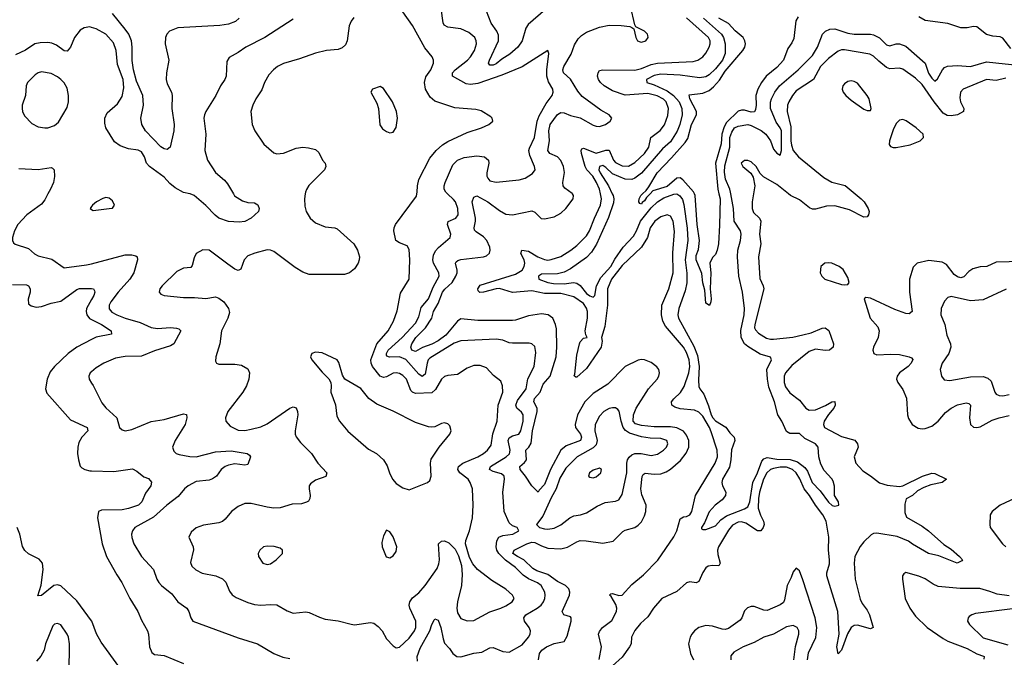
# Model space of a CAD drawing. Header units: inches. Extents: x 1694797 to 1849917, y 907313 to 1017959.
# Tile 172 of 256: x 1749555 to 1755660, y 937126 to 941080. Entities that reach past the tile are written whole.
import ezdxf

# ---------------------------------------------------------------- set-up
doc = ezdxf.new("R2010")
doc.units = ezdxf.units.IN
doc.header["$MEASUREMENT"] = 0
for name, color, linetype in [('B7943', 7, 'Continuous'), ('B7944', 7, 'Continuous'), ('B7953', 7, 'Continuous'), ('B7954', 7, 'Continuous')]:
    doc.layers.add(name, color=color, linetype=linetype)

msp = doc.modelspace()

# ---------------------------------------------------------------- linework, layer by layer
at = {"layer": 'B7943', "color": 5}
for points, elevation in [([(1749730.2, 940000), (1749710, 939963.5), (1749690, 939936.8), (1749599.6, 939870), (1749544, 939810), (1749523.1, 939770), (1749510.5, 939730), (1749510.5, 939710), (1749516.7, 939696.7), (1749527.3, 939687.3), (1749610, 939661.1), (1749647.7, 939627.7), (1749670, 939616.1), (1749754.4, 939594.4), (1749830, 939541.1), (1749970, 939559.3), (1750000, 939567.1)], 840), ([(1750000, 939921.2), (1749991.3, 939910), (1750000, 939903.5)], 860), ([(1749510, 939438.6), (1749596.4, 939436.4), (1749610.3, 939430), (1749619, 939410), (1749619.1, 939390), (1749607.7, 939347.7), (1749610, 939318.8), (1749625.4, 939305.4), (1749658, 939298), (1749690, 939302), (1749750, 939322.2), (1749810, 939334.8), (1749910, 939407.4), (1749926.6, 939413.4), (1749993.8, 939413.8), (1750000, 939412.6)], 820), ([(1750000, 939345), (1749968.9, 939290), (1749966.8, 939270), (1749971, 939250), (1749987.9, 939227.9), (1750000, 939221.7)], 820), ([(1750000, 939095.8), (1749910.2, 939050), (1749856.1, 939010), (1749770.3, 938930), (1749743.9, 938896.1), (1749724.5, 938850), (1749714.7, 938790), (1749724.2, 938764.2), (1749870, 938598), (1749972.9, 938550), (1749977.2, 938530), (1749939.7, 938490), (1749922.5, 938457.5), (1749916.2, 938430), (1749914.4, 938390), (1749919.8, 938350), (1749930, 938310.5), (1749940.6, 938300.6), (1749958, 938290), (1749990, 938282.5), (1750000, 938282.2)], 820), ([(1750000, 938895.8), (1749993, 938890), (1749983, 938870), (1749984.9, 938850), (1750000, 938826.4)], 840), ([(1750000, 937352.2), (1749910, 937474.9), (1749810, 937569.8), (1749790, 937575.6), (1749766.7, 937570), (1749690, 937508.7), (1749667.5, 937507.5), (1749687.5, 937572.5), (1749699.9, 937670), (1749696.8, 937710), (1749674.9, 937734.9), (1749610, 937768.2), (1749587.6, 937787.6), (1749573.1, 937813.1), (1749556.9, 937890), (1749539.9, 937930)], 820), ([(1749861.2, 937030), (1749863.5, 937210), (1749858, 937250), (1749849.6, 937270), (1749810, 937326.6), (1749790, 937336.2), (1749770, 937332), (1749759.9, 937320.1), (1749716, 937210), (1749706.9, 937170), (1749687, 937133), (1749659.1, 937100.9)], 840)]:
    msp.add_lwpolyline(points, dxfattribs=dict(at, elevation=elevation))
at = {"layer": 'B7944', "color": 5, "elevation": 840}
for points in [[(1750000, 941032.6), (1749990, 941035.3), (1749954.8, 941030), (1749930, 941014.7), (1749895.8, 940970), (1749870, 940909.3), (1749850, 940886), (1749830, 940887.8), (1749782.9, 940922.9), (1749753.9, 940933.9), (1749730, 940938.8), (1749682.3, 940937.7), (1749649.4, 940930.6), (1749590, 940890.7), (1749530, 940861.5)], [(1749550, 940157.6), (1749669.8, 940150.2), (1749750, 940163.1), (1749759, 940159), (1749768.7, 940148.7), (1749771.3, 940108.7), (1749764, 940070), (1749746.9, 940030), (1749730.2, 940000)]]:
    msp.add_lwpolyline(points, dxfattribs=at)
at = {"layer": 'B7944', "color": 5, "elevation": 860}
msp.add_lwpolyline([(1749690, 940756.3), (1749670, 940751.3), (1749650, 940738.7), (1749603.1, 940690), (1749595.2, 940670), (1749590.2, 940610), (1749570.2, 940550), (1749570.2, 940530), (1749572.9, 940510), (1749584.3, 940484.3), (1749630, 940436.4), (1749670, 940415.3), (1749710, 940408.7), (1749730, 940410.3), (1749770, 940423.1), (1749795.9, 940444.1), (1749850, 940536.3), (1749858.2, 940570), (1749858.4, 940610), (1749850, 940655.1), (1749830, 940688.2), (1749810, 940709.7), (1749790, 940726.9), (1749750, 940746.3)], close=True, dxfattribs=at)
at = {"layer": 'B7953', "color": 5}
for points, elevation in [([(1750000, 939903.5), (1750010, 939896), (1750110, 939908.5), (1750130, 939910.8), (1750142, 939930), (1750130, 939957), (1750110, 939974), (1750090, 939978), (1750070, 939972.3), (1750031.3, 939950), (1750006.8, 939930), (1750000, 939921.2)], 860), ([(1751324.9, 940000), (1751320.9, 939970), (1751323.4, 939923.4), (1751330.3, 939890.3), (1751356.4, 939850), (1751390, 939821.3), (1751450, 939796.5), (1751510, 939790.3), (1751523.1, 939783.1), (1751626, 939690), (1751650, 939650.8), (1751661.7, 939610), (1751660.9, 939590), (1751652.9, 939570), (1751630, 939535.1), (1751600.7, 939510), (1751570, 939499.7), (1751350, 939499.3), (1751310, 939515), (1751263.4, 939543.4), (1751130, 939643), (1751110, 939651.2), (1751090, 939653), (1751013.1, 939633.1), (1750970, 939614.8), (1750947.7, 939590), (1750926.7, 939533.3), (1750910, 939524.2), (1750890, 939532.8), (1750844.7, 939564.7), (1750730, 939651.2), (1750690, 939652.8), (1750650, 939629.3), (1750635.8, 939604.2), (1750624.5, 939555.5), (1750615.9, 939544.1), (1750570, 939538.7), (1750530, 939519.1), (1750439.3, 939430), (1750423, 939410), (1750419.1, 939390), (1750430, 939377.3), (1750450, 939370.5), (1750570, 939356.5), (1750638.2, 939358.2), (1750710, 939352), (1750770, 939361.3), (1750790, 939354), (1750821.1, 939330), (1750850.2, 939290), (1750856.7, 939263.3), (1750846, 939230), (1750806.5, 939150), (1750796.4, 939070), (1750770.5, 938990), (1750770, 938962), (1750776, 938950), (1750790, 938944.4), (1750890, 938943.6), (1750930, 938937.3), (1750970, 938915.8), (1750980.9, 938890), (1750975.2, 938850), (1750960.9, 938810), (1750937.7, 938770), (1750844.9, 938650), (1750830.6, 938610.6), (1750833.4, 938590), (1750859.9, 938559.9), (1750910, 938533.4), (1750950, 938532.6), (1750990, 938539.7), (1751050, 938556.1), (1751090, 938573.7), (1751230, 938671.8), (1751250, 938678.4), (1751270, 938673), (1751278, 938650), (1751279, 938630), (1751263.2, 938530), (1751263.6, 938510), (1751270, 938494), (1751297.1, 938457.1), (1751364.2, 938390), (1751404, 938330), (1751458.7, 938270), (1751453, 938247), (1751390, 938224.2), (1751357.6, 938202.4), (1751350.3, 938190), (1751349, 938171), (1751355.6, 938130), (1751354, 938110), (1751345.3, 938094.7), (1751333, 938087), (1751301.5, 938078.5), (1751245.1, 938074.9), (1751170, 938053.7), (1751130, 938051.1), (1751090, 938055.8), (1750990, 938078.7), (1750950, 938078.7), (1750910, 938060.5), (1750869.3, 938030.7), (1750830, 937982.9), (1750812, 937968), (1750790, 937960.4), (1750695.5, 937944.5), (1750650, 937927.8), (1750618.7, 937901.3), (1750604.4, 937870), (1750630.2, 937810.2), (1750632.9, 937792.9), (1750613.3, 937713.3), (1750621.7, 937690), (1750647.9, 937667.9), (1750686.8, 937646.8), (1750770.2, 937630.2), (1750812.6, 937612.6), (1750832.5, 937592.5), (1750856.5, 937536.5), (1750873, 937513), (1750896.4, 937496.4), (1750970, 937464.6), (1751010, 937453.1), (1751050, 937448.7), (1751110, 937453.7), (1751150, 937450.3), (1751214.1, 937414.1), (1751250, 937400.3), (1751330, 937407.2), (1751350, 937404.2), (1751413.7, 937373.7), (1751450, 937361.7), (1751530, 937352), (1751610, 937330.3), (1751630, 937327.6), (1751730, 937342.3), (1751750, 937338), (1751777.6, 937317.6), (1751803, 937290), (1751830, 937240.7), (1751870, 937197.3), (1751890, 937184), (1751910, 937188), (1751970, 937245), (1752003.7, 937290), (1752011.3, 937311.3), (1752011.8, 937350), (1751974.4, 937430), (1751970.8, 937450), (1751973.5, 937470), (1751990, 937494), (1752030, 937526.3), (1752069.8, 937570), (1752143.1, 937676.9), (1752154.1, 937705.9), (1752157.3, 937730), (1752151.3, 937828.7), (1752170, 937846.7), (1752190, 937847.2), (1752215.4, 937835.4), (1752255.4, 937795.4), (1752275.8, 937755.8), (1752294, 937694), (1752298.5, 937638.5), (1752294.9, 937570), (1752269.4, 937470.6), (1752265.4, 937430), (1752270, 937400.7), (1752290, 937366.3), (1752330, 937351.2), (1752370, 937354.3), (1752470, 937408.1), (1752538, 937430), (1752570, 937445.4), (1752609.6, 937470), (1752620.5, 937490), (1752611.2, 937510), (1752570, 937548.5), (1752482.1, 937602.1), (1752393.6, 937670), (1752364.5, 937704.5), (1752344.1, 937744.1), (1752318.9, 937830), (1752321.1, 937850), (1752343.5, 937910), (1752362, 937990), (1752367.5, 938070), (1752362.7, 938170), (1752348.7, 938210), (1752336.8, 938230), (1752284.4, 938270), (1752270.7, 938290), (1752276.2, 938310), (1752302.4, 938330), (1752395.6, 938370), (1752431.6, 938390), (1752455, 938410), (1752477.6, 938442.4), (1752489.2, 938510.8), (1752514.6, 938590), (1752522.6, 938690), (1752549.8, 938770), (1752548.6, 938810), (1752537.6, 938837.6), (1752493.7, 938873.7), (1752450, 938921.7), (1752410, 938935.3), (1752370, 938934.5), (1752330, 938918.3), (1752270, 938879.7), (1752210, 938874.2), (1752190, 938867.1), (1752170, 938851.1), (1752133.2, 938786.8), (1752110, 938765.9), (1752010, 938761.7), (1751990, 938769.3), (1751980.5, 938780.5), (1751953.3, 938850), (1751930, 938872.5), (1751910, 938885), (1751890, 938890.7), (1751870, 938888.1), (1751830, 938866.1), (1751810, 938860.2), (1751790, 938869.9), (1751742.2, 938930), (1751733.4, 938950), (1751733, 938970), (1751768.8, 939070), (1751839.8, 939150), (1751872.3, 939210), (1751895.3, 939275.3), (1751915.4, 939384.6), (1751969.8, 939470.2), (1751975, 939590), (1751970, 939655.3), (1751957.3, 939677.3), (1751910, 939695.6), (1751887.3, 939710), (1751875.6, 939770), (1751876.9, 939790), (1751884.7, 939810), (1752014.5, 939985.5), (1752018, 940000)], 860), ([(1750880.7, 940000), (1750887.9, 939987.9), (1750935.8, 939955.8), (1750970, 939946.3), (1751010, 939943.7), (1751031.1, 939931.1), (1751038.9, 939910), (1751035.3, 939890), (1750990, 939849.7), (1750950, 939829.6), (1750915.6, 939824.4), (1750850, 939829.2), (1750790, 939849.2), (1750767.1, 939867.1), (1750710, 939928.9), (1750636.8, 939990), (1750612.4, 940000)], 840), ([(1752021.5, 937101.5), (1752020.3, 937130), (1752037.2, 937182.8), (1752097.9, 937290), (1752110, 937328.7), (1752124.1, 937355.9), (1752130, 937364.2), (1752150, 937356.5), (1752167.2, 937310), (1752180.2, 937240.2), (1752190, 937213.1), (1752220.9, 937180.9), (1752240.3, 937150), (1752264.9, 937130), (1752290, 937128.2), (1752370, 937152.3), (1752421.5, 937158.5), (1752470, 937185.3), (1752490, 937187.4), (1752550, 937162), (1752590, 937156.9), (1752670, 937203.9), (1752709.9, 937250), (1752720.5, 937270), (1752721.4, 937290), (1752714.3, 937310), (1752684.6, 937350), (1752680.5, 937370), (1752693.8, 937390), (1752764.2, 937430), (1752788.9, 937450), (1752803.4, 937470), (1752811.4, 937490), (1752813, 937510), (1752810.6, 937530), (1752788, 937570), (1752766.7, 937586.7), (1752710, 937612.7), (1752675.9, 937635.9), (1752630, 937682.5), (1752567.5, 937727.5), (1752526.2, 937770), (1752514.3, 937790), (1752509.9, 937810), (1752512.6, 937847.4), (1752526.2, 937870), (1752550, 937881), (1752612.7, 937890), (1752649.3, 937910), (1752639, 937930), (1752610, 937941.1), (1752590, 937958.7), (1752559, 938030), (1752549.9, 938150), (1752561.8, 938230), (1752559.3, 938250), (1752543.4, 938263.4), (1752490, 938278.4), (1752467.7, 938290), (1752473.6, 938310), (1752571.4, 938370), (1752592.1, 938387.9), (1752596.1, 938410), (1752583.7, 938470), (1752590, 938487.7), (1752610, 938498.7), (1752649.4, 938510.6), (1752661.5, 938530), (1752676, 938590), (1752676, 938630), (1752665.5, 938645.5), (1752637.9, 938670), (1752631.5, 938690), (1752641.6, 938718.4), (1752694.5, 938790), (1752706.7, 938853.3), (1752744.4, 938930), (1752755.3, 939015.3), (1752750, 939054), (1752730, 939069.7), (1752713.1, 939073.1), (1752610, 939073.2), (1752590, 939076.5), (1752550, 939092.7), (1752510, 939099.2), (1752290, 939088.5), (1752250, 939073), (1752098.8, 938981.2), (1752088.2, 938970), (1752080.9, 938950), (1752070, 938882.6), (1752050, 938866.3), (1752030, 938880.8), (1751950, 938971.8), (1751910, 938989.9), (1751847.2, 938987.2), (1751832.4, 938992.4), (1751830, 938999.3), (1751828.5, 939010), (1751838.8, 939030), (1751926.5, 939110), (1752010, 939197.1), (1752030, 939237.7), (1752044.7, 939295.3), (1752089.9, 939350), (1752118.5, 939421.5), (1752155.4, 939490), (1752154.8, 939510), (1752119.9, 939570), (1752116.3, 939590), (1752120.9, 939619.1), (1752134.1, 939645.9), (1752152.4, 939667.6), (1752224.8, 939730), (1752228.9, 939750), (1752208.2, 939810), (1752211.8, 939828.2), (1752258.9, 939850), (1752274.1, 939870), (1752271, 939910), (1752256.3, 939950), (1752245.7, 939965.7), (1752208.2, 940000)], 840), ([(1752771.4, 937110), (1752778.5, 937150), (1752793.3, 937170), (1752822, 937190), (1752870, 937212.2), (1752930, 937223.8), (1752950, 937257.3), (1752974.3, 937350), (1752974.2, 937370), (1752970, 937376.4), (1752929.3, 937389.3), (1752918.7, 937410), (1752963.4, 937510), (1752965.9, 937530), (1752959, 937550), (1752939.1, 937570), (1752890, 937595.4), (1752830, 937640.1), (1752762.4, 937662.4), (1752735.9, 937675.9), (1752681.8, 937730), (1752640.7, 937750), (1752612.7, 937770), (1752620.7, 937790), (1752699, 937830), (1752730, 937840.1), (1752750, 937837.9), (1752790, 937816.3), (1752830, 937802.9), (1752910, 937799.4), (1752952.3, 937807.7), (1753010, 937842.7), (1753030, 937849.4), (1753068.1, 937848.1), (1753170, 937832.6), (1753234, 937846), (1753294.8, 937905.2), (1753310, 937914), (1753370, 937931.4), (1753390, 937944.9), (1753410, 937966), (1753430, 938002.4), (1753437, 938030), (1753438.6, 938070), (1753413.6, 938133.6), (1753407.2, 938170), (1753413.7, 938246.3), (1753420.7, 938259.3), (1753432.6, 938267.4), (1753490, 938262.1), (1753530, 938264.3), (1753563.7, 938276.3), (1753590, 938292.4), (1753652.7, 938347.3), (1753688, 938392), (1753703.6, 938430), (1753703.8, 938470), (1753690, 938502.9), (1753670, 938527.7), (1753630, 938548.1), (1753590, 938554.1), (1753490, 938554.3), (1753410, 938562.5), (1753373.4, 938573.4), (1753359.2, 938590), (1753361.5, 938630), (1753378.3, 938670), (1753453.8, 938790), (1753507.4, 938850), (1753519, 938870), (1753522.8, 938890), (1753518.1, 938910), (1753506.3, 938926.3), (1753470, 938953.1), (1753430, 938969.9), (1753410, 938972.8), (1753390, 938969.2), (1753309.7, 938930.3), (1753200.9, 938819.1), (1753110, 938761.9), (1753058.3, 938710), (1753014.5, 938630), (1752999, 938570), (1753001.3, 938550), (1753031.7, 938510), (1753039, 938490), (1753031.9, 938470), (1752943.4, 938436.6), (1752910, 938410.6), (1752846.6, 938290), (1752810, 938196.8), (1752776.7, 938163.3), (1752769.4, 938149.4), (1752730, 938189.6), (1752692.1, 938250), (1752657.2, 938290), (1752657, 938310), (1752685.7, 938334.3), (1752696.9, 938350), (1752692.6, 938410), (1752711.6, 938430), (1752725.9, 938454.1), (1752734.9, 938530), (1752764.6, 938650), (1752764, 938670), (1752743.8, 938710), (1752746.5, 938730), (1752781.8, 938770), (1752800.7, 938819.3), (1752843.6, 938870), (1752880.4, 938990), (1752885.7, 939050), (1752882.6, 939162.6), (1752878, 939190), (1752860.8, 939230), (1752832.8, 939250), (1752790, 939255.4), (1752710, 939244), (1752630, 939216.7), (1752610, 939213.8), (1752395.6, 939215.6), (1752290, 939225.4), (1752270, 939209.9), (1752196.4, 939123.6), (1752150, 939089.1), (1752110, 939067.2), (1752052.4, 939047.6), (1752010, 939021.4), (1751985.5, 939030), (1751979.5, 939050), (1751986, 939070), (1752011.2, 939110), (1752071.3, 939168.7), (1752111.5, 939228.5), (1752120.3, 939270), (1752150, 939320.1), (1752176.5, 939390), (1752191, 939409), (1752235.6, 939450), (1752259.3, 939490), (1752266.7, 939510), (1752267.4, 939527.4), (1752258.2, 939570), (1752262.4, 939577.6), (1752272.5, 939587.5), (1752290, 939593), (1752430, 939608.8), (1752450, 939615.6), (1752468.4, 939631.6), (1752473, 939650), (1752469.2, 939670), (1752451.2, 939710), (1752430, 939733.8), (1752384.4, 939764.4), (1752375.6, 939775.6), (1752372.3, 939790), (1752381.9, 939830), (1752381, 939850), (1752361.1, 939950), (1752370, 939980.3), (1752390, 939987.2), (1752457.2, 939950), (1752530, 939896.6), (1752570, 939875), (1752610, 939870.8), (1752730, 939894.5), (1752750, 939886.7), (1752788.2, 939848.2), (1752810, 939844.7), (1752870, 939857.6), (1752910, 939879.3), (1752942.3, 939910), (1752986.8, 939970), (1752989.8, 939990), (1752982.7, 940000)], 820), ([(1753148.7, 937111.3), (1753162.5, 937190), (1753144.5, 937270), (1753150, 937286.4), (1753168.5, 937310), (1753226.2, 937353.8), (1753256.2, 937410), (1753258.5, 937430), (1753252.4, 937452.4), (1753222, 937502), (1753212.6, 937510), (1753220.4, 937519.6), (1753230, 937521.6), (1753269, 937509), (1753290, 937510.6), (1753350, 937577.9), (1753422.5, 937637.5), (1753511.8, 937728.2), (1753610, 937872.1), (1753629.6, 937910.4), (1753650, 937984.6), (1753670, 937996.2), (1753690, 937998.6), (1753710, 938009.1), (1753722.8, 938030), (1753744.8, 938130), (1753868.2, 938330), (1753881.7, 938370), (1753880.6, 938410), (1753843.4, 938523.4), (1753832.4, 938550), (1753790, 938620.9), (1753765.6, 938645.6), (1753739.4, 938659.4), (1753650, 938666.5), (1753617.7, 938677.7), (1753598, 938690), (1753597.4, 938710), (1753610, 938729.2), (1753652.9, 938767.1), (1753675.6, 938804.4), (1753704, 938890), (1753709.6, 938930), (1753705.6, 938970), (1753690, 939015.3), (1753670, 939048.2), (1753559, 939179), (1753543.7, 939210), (1753534.7, 939250), (1753537.6, 939310), (1753580.6, 939410), (1753606.7, 939510), (1753605.6, 939634.4), (1753614.3, 939765.7), (1753607.5, 939830), (1753590, 939862.5), (1753570, 939870.5), (1753530, 939858.5), (1753492.4, 939830), (1753465.1, 939790), (1753446.8, 939730), (1753410.1, 939670), (1753290, 939556), (1753224.8, 939470), (1753200.7, 939410), (1753199.7, 939310), (1753182.4, 939177.6), (1753162.9, 939110), (1753166.7, 939086.7), (1753161.3, 939050), (1753070, 938916.3), (1753010, 938863.5), (1753002.5, 938862.5), (1752992.3, 938872.3), (1752998, 938882), (1753010, 938999.3), (1753025.3, 939070), (1753030, 939082.4), (1753050, 939104.6), (1753074.5, 939110), (1753065.4, 939125.4), (1753061.5, 939150), (1753074.9, 939230), (1753074.9, 939270), (1753070, 939291.8), (1753050, 939320.8), (1752990, 939362.3), (1752910, 939381.9), (1752810, 939382.6), (1752730, 939397.6), (1752610, 939389.3), (1752530, 939412.8), (1752510, 939411.9), (1752430.5, 939390.5), (1752409.1, 939389.1), (1752397.6, 939397.6), (1752395, 939410), (1752410, 939432.8), (1752630, 939502.4), (1752670, 939527.8), (1752683.1, 939550), (1752687.5, 939570), (1752682.7, 939590), (1752663.2, 939630), (1752668.7, 939651.3), (1752710, 939644.6), (1752768.7, 939608.7), (1752810, 939593.1), (1752830, 939589.1), (1752850, 939592.3), (1752910, 939611.9), (1752972.4, 939650), (1753010, 939679.5), (1753070, 939740.5), (1753088.9, 939771.1), (1753118.9, 939850), (1753156.8, 939930), (1753163.5, 939970), (1753156.6, 940000)], 780), ([(1753229.6, 940000), (1753234.5, 939990), (1753239.4, 939970), (1753236.3, 939943.7), (1753206.4, 939853.6), (1753132.1, 939687.9), (1753100.9, 939639.1), (1753070, 939605.2), (1752970, 939534.4), (1752930, 939514.6), (1752890, 939503.3), (1752790, 939502), (1752772, 939490), (1752774.5, 939470), (1752829.5, 939450), (1752864.8, 939444.8), (1752930, 939442.6), (1752989.9, 939449.9), (1753010, 939446.2), (1753030, 939432.2), (1753070, 939383), (1753090, 939367.4), (1753110, 939358.9), (1753120.2, 939370), (1753130.9, 939430), (1753158.2, 939481.8), (1753220.7, 939550), (1753244.4, 939595.6), (1753296.4, 939670), (1753361.3, 939738.7), (1753379.9, 939770), (1753403.7, 939830), (1753470, 939914), (1753510, 939950.4), (1753550, 939975), (1753610, 939997.3), (1753630, 939999.5), (1753648.5, 939988.5), (1753664.2, 939964.2), (1753673.2, 939933.2), (1753693.7, 939786.3), (1753698.5, 939710), (1753680.4, 939590), (1753692.6, 939507.4), (1753692.1, 939447.9), (1753681.8, 939398.2), (1753641.1, 939290), (1753636.5, 939250), (1753639.5, 939230), (1753734.4, 939054.4), (1753757.4, 938997.4), (1753769.1, 938930), (1753763.5, 938843.5), (1753766.2, 938806.2), (1753771.2, 938791.2), (1753796.7, 938756.7), (1753825.7, 938685.7), (1753842.7, 938630), (1753853, 938610), (1753870, 938591.3), (1753933.8, 938553.8), (1753958, 938518), (1753985.8, 938490), (1753989.9, 938470), (1753968.5, 938411.5), (1753964.1, 938350), (1753955.4, 938304.6), (1753912.8, 938230), (1753908, 938210), (1753912.3, 938190), (1753932.9, 938150), (1753931.9, 938130), (1753910, 938101.6), (1753867.4, 938070), (1753830, 938027.2), (1753800.7, 937959.3), (1753782.4, 937930), (1753783.3, 937923.3), (1753790, 937918), (1753810, 937917.6), (1753870, 937941.6), (1753902.5, 937977.5), (1753937.7, 938002.3), (1754050, 938046), (1754070, 938059.8), (1754082.5, 938090), (1754100.3, 938210), (1754130.6, 938270), (1754157.6, 938342.4), (1754170, 938357), (1754190, 938364.3), (1754250, 938354.9), (1754332.4, 938352.4), (1754378.4, 938338.4), (1754422.6, 938302.6), (1754439.2, 938279.2), (1754469, 938210), (1754518.4, 938158.4), (1754570, 938086.9), (1754591.9, 938068.1), (1754610, 938064), (1754634, 938070), (1754632.2, 938090), (1754607.4, 938130), (1754606.9, 938186.9), (1754598.5, 938218.5), (1754590, 938233.4), (1754543.4, 938283.4), (1754523.2, 938323.2), (1754510.1, 938370), (1754505.5, 938430), (1754490.2, 938450), (1754422.6, 938482.6), (1754390, 938512.8), (1754330, 938513.6), (1754310, 938527), (1754281.5, 938590), (1754255.3, 938630), (1754235.3, 938710), (1754200.9, 938800.9), (1754191.5, 938850), (1754188.7, 938910), (1754216.1, 938970), (1754210, 938986.7), (1754146, 939006), (1754070, 939052.6), (1754048.8, 939070), (1754029, 939109), (1754027.4, 939152.6), (1754048, 939250), (1754049.3, 939290), (1754036.2, 939390), (1754014.7, 939490), (1754004.8, 939610), (1754007.5, 939650), (1754024, 939710), (1754028.6, 939750), (1754024.2, 939770), (1753986.1, 939830), (1753981.6, 939910), (1753965.1, 940000)], 760), ([(1754105, 940000), (1754096.8, 939950), (1754096.5, 939910), (1754105.3, 939885.3), (1754142, 939850), (1754150.2, 939830), (1754141.6, 939750), (1754150.2, 939690), (1754135.5, 939610), (1754144.8, 939475.2), (1754165, 939430), (1754168.7, 939410), (1754112.4, 939190), (1754111.8, 939170), (1754116.7, 939156.7), (1754135.9, 939135.9), (1754185.8, 939105.8), (1754210, 939098.4), (1754230, 939098.4), (1754348.1, 939111.9), (1754410, 939125.6), (1754461.9, 939138.1), (1754530, 939167.3), (1754550, 939170.1), (1754572.6, 939152.6), (1754601.4, 939070), (1754598.6, 939050), (1754575.3, 939030), (1754550, 939029), (1754490, 939036.7), (1754450, 939022.5), (1754343.5, 938936.5), (1754303.5, 938890), (1754295.7, 938870), (1754294.4, 938830), (1754303.4, 938803.4), (1754330, 938766.9), (1754390, 938721.5), (1754430, 938670.3), (1754450, 938658.9), (1754490, 938661.4), (1754551.8, 938688.2), (1754590, 938710.7), (1754610, 938712.7), (1754612, 938690), (1754603.3, 938670), (1754569.4, 938630.6), (1754543.7, 938590), (1754538.2, 938570), (1754544.2, 938550), (1754650, 938494.3), (1754732.3, 938472.3), (1754750.1, 938450.1), (1754754, 938430), (1754728.4, 938370), (1754739.7, 938330), (1754782.5, 938282.5), (1754830, 938252.2), (1754886.8, 938206.8), (1754932.8, 938192.8), (1755010, 938185.8), (1755030, 938188.9), (1755152, 938250), (1755210, 938268.5), (1755230, 938266.4), (1755301, 938230), (1755274.8, 938210), (1755204, 938196), (1755160.4, 938179.6), (1755121.8, 938158.2), (1755090, 938129.5), (1755052.4, 938107.6), (1755044.2, 938075.8), (1755043.9, 938023.9), (1755054, 937994), (1755150, 937939.7), (1755190.7, 937910.7), (1755284.4, 937824.4), (1755330, 937797.3), (1755383, 937750), (1755400.7, 937730), (1755395.8, 937724.2), (1755368.7, 937710), (1755254.2, 937754.2), (1755190, 937769.9), (1755090, 937826.7), (1755065.4, 937845.4), (1754995, 937875), (1754870, 937894.6), (1754850, 937893.5), (1754835.4, 937884.6), (1754790, 937842.5), (1754766.2, 937813.8), (1754733.8, 937750), (1754728.7, 937708.7), (1754736.1, 937610), (1754765.6, 937485.6), (1754778.3, 937458.3), (1754810, 937418), (1754824.6, 937390), (1754846.8, 937310), (1754830, 937302.4), (1754750, 937324.2), (1754730, 937322.3), (1754710.2, 937309.8), (1754687.9, 937272.1), (1754650, 937169.6), (1754630, 937147), (1754622.2, 937190), (1754636.3, 937270), (1754628.9, 937410), (1754559.1, 937630), (1754560.4, 937650), (1754575.4, 937704.6), (1754576.8, 937730), (1754570.9, 937790), (1754572.5, 937870), (1754555, 937970), (1754534.3, 938010), (1754488.4, 938068.4), (1754452.8, 938130), (1754419.4, 938170), (1754393, 938233), (1754369.1, 938270), (1754346.9, 938290), (1754310, 938304.3), (1754270, 938304), (1754230, 938297.2), (1754210, 938289.5), (1754188.3, 938270), (1754167.3, 938230), (1754142.1, 938150), (1754135.9, 938110), (1754134.6, 938050), (1754147.4, 938007.4), (1754167.1, 937970), (1754170.7, 937950), (1754165, 937930), (1754150.2, 937910), (1754130, 937909.9), (1754057.8, 937957.8), (1754030, 937966.7), (1754010, 937964.3), (1753974.3, 937945.7), (1753950, 937914.3), (1753888.9, 937810), (1753881.8, 937790), (1753883.2, 937763.2), (1753897.6, 937710), (1753890, 937693.2), (1753850, 937695.3), (1753823.8, 937690), (1753810, 937680.5), (1753790, 937651.3), (1753765, 937595), (1753750, 937588), (1753710, 937594.7), (1753690, 937587.7), (1753630, 937533.6), (1753537.1, 937490), (1753484.6, 937430), (1753450, 937377.4), (1753405.2, 937334.8), (1753368.8, 937291.2), (1753349.4, 937250), (1753346.5, 937210), (1753336.8, 937190), (1753290, 937126), (1753230, 937073.3)], 780), ([(1753463.5, 940000), (1753442.1, 939977.9), (1753430, 939957.7), (1753413.9, 939946.1), (1753410, 939936.2), (1753400.5, 939940.5), (1753394.5, 939950), (1753396.9, 939970), (1753405.6, 939990), (1753416.4, 940000)], 740), ([(1753890.7, 940000), (1753898.2, 939970), (1753894.6, 939805.4), (1753888, 939690), (1753879.3, 939650), (1753870, 939624), (1753850, 939605.2), (1753834.4, 939570), (1753840.3, 939510), (1753836.5, 939410), (1753843.1, 939350), (1753841.1, 939330), (1753831.4, 939308.6), (1753810, 939321.2), (1753803.3, 939403.3), (1753790, 939448.7), (1753785.2, 939505.2), (1753749.8, 939590), (1753750, 939618), (1753764.5, 939655.5), (1753769.2, 939710), (1753754.7, 939810), (1753743.4, 939990), (1753738.7, 940000)], 740), ([(1754736, 940000), (1754772, 939970), (1754790.4, 939950), (1754815.3, 939910), (1754822, 939890), (1754818.7, 939870), (1754810, 939857), (1754790, 939855.6), (1754701, 939901), (1754610, 939924.9), (1754557, 939923), (1754490, 939906), (1754470, 939905.9), (1754452.8, 939912.8), (1754390, 939963.7), (1754334, 939990), (1754321.5, 940000)], 780), ([(1750000, 939567.1), (1750210, 939621.8), (1750250, 939621.3), (1750275.6, 939615.6), (1750283, 939610), (1750286, 939590), (1750262.2, 939510), (1750238, 939470), (1750164.6, 939390), (1750119.4, 939330), (1750109.4, 939310), (1750110, 939287.4), (1750126.8, 939266.8), (1750157.6, 939250), (1750208.4, 939230), (1750302.7, 939202.7), (1750370, 939170.9), (1750410, 939164.1), (1750490, 939170.2), (1750527.5, 939167.5), (1750542, 939162), (1750554.4, 939150), (1750510.3, 939070), (1750490, 939058.3), (1750390, 939026.3), (1750310, 938992.4), (1750210, 938990.7), (1750150, 938981), (1750077.3, 938950), (1750030, 938920.5), (1750000, 938895.8)], 840), ([(1755850, 939583.2), (1755610, 939577.2), (1755551.4, 939548.6), (1755510, 939548), (1755465.1, 939534.9), (1755441, 939519), (1755410, 939485), (1755390, 939479), (1755370, 939485.8), (1755350, 939499.9), (1755301.2, 939561.2), (1755275.8, 939575.8), (1755192.4, 939587.6), (1755119.1, 939570), (1755094.1, 939545.9), (1755072.6, 939470), (1755071.4, 939390), (1755088.8, 939271.2), (1755070, 939256.9), (1755050, 939258.2), (1754981.9, 939281.9), (1754830, 939353), (1754802, 939358), (1754791, 939350), (1754827.6, 939230), (1754876.2, 939176.2), (1754885, 939150), (1754878.7, 939110), (1754848.9, 939048.9), (1754844.9, 939030), (1754850.3, 939010.3), (1754870, 939002.4), (1754953.8, 939006.2), (1755010, 939002.8), (1755070.6, 938990), (1755084, 938984), (1755093.3, 938973.3), (1755083.2, 938950), (1755063.5, 938930), (1755010.2, 938890), (1754995.6, 938870), (1754991.3, 938850), (1754999.6, 938830), (1755030, 938787), (1755053.8, 938733.8), (1755060.7, 938630), (1755066.5, 938606.5), (1755089.2, 938569.2), (1755126.9, 938546.9), (1755150, 938542.7), (1755170, 938544.9), (1755210, 938558.8), (1755249.8, 938590), (1755296, 938644), (1755330, 938670.8), (1755370, 938691.6), (1755423.9, 938703.9), (1755439.6, 938699.6), (1755450.2, 938690), (1755444.3, 938610), (1755450.2, 938570.2), (1755470, 938552.3), (1755490, 938550.2), (1755510, 938554.4), (1755583.9, 938596.1), (1755629.2, 938610.8), (1755690, 938626.3)], 820), ([(1750000, 939412.6), (1750013, 939410), (1750019.2, 939399.2), (1750021.5, 939390), (1750014.2, 939370), (1750000, 939345)], 820), ([(1755671.6, 939408.4), (1755530, 939342.3), (1755450, 939337.6), (1755330, 939362.7), (1755310, 939357.4), (1755290, 939333.6), (1755268.6, 939290), (1755266.7, 939250), (1755292.3, 939190), (1755304.5, 939124.5), (1755327.2, 939070), (1755328.9, 939050), (1755316, 939010), (1755274.4, 938950), (1755261.6, 938910), (1755270.4, 938870), (1755286.3, 938846.3), (1755322, 938842), (1755450, 938866), (1755530, 938867.8), (1755557.6, 938857.6), (1755578.8, 938838.8), (1755601.5, 938770), (1755610, 938757.6), (1755628.5, 938748.5), (1755650, 938747.5), (1755690, 938755.8)], 840), ([(1750000, 939221.7), (1750061.5, 939190), (1750121.7, 939150), (1750124.9, 939130), (1750030, 939111.1), (1750000, 939095.8)], 820), ([(1750000, 938826.4), (1750010, 938810.8), (1750064.4, 938704.4), (1750090, 938672), (1750158, 938610), (1750173.4, 938550), (1750190, 938535.5), (1750210, 938530.4), (1750250, 938539), (1750370, 938588), (1750450, 938599.7), (1750570, 938635.8), (1750590, 938630.7), (1750591.6, 938610), (1750581.3, 938570), (1750519, 938470), (1750503.1, 938430), (1750510, 938404.4), (1750526, 938390), (1750543.2, 938383.2), (1750610, 938370.1), (1750650, 938369.1), (1750770, 938399.6), (1750866.6, 938406.6), (1750964.7, 938390), (1750979.9, 938379.9), (1750985.5, 938370), (1750970, 938321.2), (1750950, 938316.9), (1750890, 938326), (1750850, 938317.3), (1750830, 938308.8), (1750805.2, 938290), (1750776, 938250), (1750750, 938231.8), (1750730, 938225), (1750650, 938215.4), (1750599.5, 938190), (1750576, 938170), (1750537.5, 938122.5), (1750467.4, 938070), (1750384.4, 937995.6), (1750268.7, 937930), (1750254.9, 937910), (1750249, 937890), (1750250.4, 937869.6), (1750263.6, 937830), (1750310.3, 937750), (1750384.4, 937670), (1750405.2, 937610), (1750417.4, 937590), (1750434.9, 937570), (1750498.8, 937518.8), (1750534.9, 937470), (1750590.4, 937430), (1750603.7, 937410), (1750616.4, 937370), (1750629, 937349), (1750910, 937246.2), (1751030.2, 937210.2), (1751130, 937150.2), (1751187.1, 937127.1), (1751230, 937118)], 840), ([(1750000, 938282.2), (1750138.2, 938278.2), (1750253.7, 938293.7), (1750280.4, 938280.4), (1750325.2, 938245.2), (1750353.7, 938233.7), (1750372.3, 938212.3), (1750368.5, 938190), (1750335.7, 938144.3), (1750311.6, 938090), (1750291.3, 938070), (1750230, 938049.1), (1750190, 938040.8), (1750061.7, 938038.3), (1750043.7, 938030), (1750038.4, 937990), (1750065.6, 937830), (1750092.5, 937750), (1750156.8, 937636.8), (1750189, 937590), (1750237.2, 937490), (1750286.9, 937410), (1750310, 937356.3), (1750346.7, 937290), (1750354, 937270), (1750360.5, 937190), (1750374.4, 937154.4), (1750390, 937142.8), (1750450, 937137.1), (1750570, 937087.7)], 820), ([(1755726.9, 938113.1), (1755634.9, 938070), (1755584.4, 938030), (1755572.7, 938010), (1755570.2, 937950), (1755573.4, 937930), (1755649.4, 937830), (1755670.2, 937810)], 820), ([(1754440.6, 937110), (1754446.9, 937153.1), (1754491.9, 937248.1), (1754496.7, 937310), (1754486.5, 937370), (1754410, 937606), (1754390, 937661.2), (1754370, 937678), (1754350, 937656), (1754338.7, 937621.3), (1754312.9, 937570), (1754298.2, 937481.8), (1754290, 937466.5), (1754270, 937450.6), (1754190, 937415.4), (1754170, 937417.4), (1754110, 937441.6), (1754090, 937441.2), (1754067.8, 937432.2), (1754050, 937414.3), (1754033, 937370), (1754023.1, 937356.9), (1753950, 937304.1), (1753930, 937298.3), (1753910, 937299.4), (1753850, 937319.3), (1753810, 937323.2), (1753765.3, 937310), (1753738.9, 937290), (1753722.3, 937270), (1753711.6, 937250), (1753702.3, 937210), (1753713.8, 937150), (1753733.2, 937110)], 820), ([(1755690, 937507.6), (1755616.2, 937516.2), (1755570, 937534.6), (1755508.4, 937551.6), (1755387.1, 937552.9), (1755250, 937565.8), (1755218.9, 937578.9), (1755170, 937611.7), (1755130, 937629.3), (1755050, 937650.8), (1755036.9, 937643.1), (1755029.2, 937630.8), (1755028.2, 937610), (1755046.4, 937490), (1755073.6, 937430), (1755110, 937380.2), (1755182, 937310), (1755281.4, 937241.4), (1755310, 937225.9), (1755430, 937181.1), (1755490, 937147.3), (1755531.8, 937131.8), (1755534.6, 937130), (1755533.1, 937113.1)], 820), ([(1755710, 937427.2), (1755482.2, 937397.8), (1755458.8, 937390), (1755442.3, 937377.7), (1755435.5, 937370), (1755432.7, 937350), (1755444.9, 937330), (1755530, 937245.7), (1755682, 937202)], 840), ([(1750170, 937069.4), (1750060, 937220), (1750031.9, 937271.9), (1750001.6, 937350), (1750000, 937352.2)], 820), ([(1754355.9, 937110), (1754366.4, 937193.6), (1754387.1, 937270), (1754385.3, 937290), (1754375.1, 937310), (1754350, 937323.5), (1754310, 937314), (1754230, 937269.8), (1754170, 937250.8), (1754110, 937217.7), (1754041.6, 937190), (1753982.9, 937157.1), (1753965.2, 937134.8), (1753964.2, 937110)], 840)]:
    msp.add_lwpolyline(points, dxfattribs=dict(at, elevation=elevation))
for points, elevation in [([(1754570, 939572.6), (1754546.8, 939570), (1754523, 939550), (1754519.3, 939510), (1754527.7, 939490), (1754547.3, 939470), (1754650, 939437.6), (1754670, 939434.9), (1754690, 939438.8), (1754698, 939450), (1754690, 939481.2), (1754660.5, 939530), (1754637, 939550), (1754590, 939569.7)], 820), ([(1751390, 939018), (1751366, 939010), (1751359.1, 938990), (1751366.4, 938970), (1751430, 938893.4), (1751472.7, 938852.7), (1751484, 938830), (1751487.3, 938810), (1751483.8, 938770), (1751512.4, 938692.4), (1751521.4, 938621.4), (1751538.8, 938590), (1751590, 938527.7), (1751717.5, 938417.5), (1751766.8, 938390), (1751810.4, 938350.4), (1751832.8, 938312.8), (1751847.3, 938270), (1751867.3, 938230), (1751890, 938202.8), (1751930, 938177.3), (1751970, 938164), (1752084, 938210), (1752097.4, 938222.6), (1752106, 938250), (1752102.6, 938330), (1752105.9, 938354.1), (1752156.2, 938430), (1752222.9, 938510), (1752229.6, 938530), (1752221.3, 938561.3), (1752210, 938574.5), (1752190, 938579.7), (1752170, 938575.8), (1752130, 938555.8), (1752110, 938552.8), (1752090, 938555.8), (1752010, 938582.6), (1751870, 938653), (1751770, 938695.8), (1751720.5, 938730), (1751670, 938793.3), (1751571.3, 938851.3), (1751555.6, 938875.6), (1751533.6, 938953.6), (1751524, 938970), (1751430, 939014.5)], 880), ([(1753230, 938672.9), (1753210, 938668.6), (1753178, 938650), (1753150, 938621.3), (1753122.3, 938570), (1753121.5, 938530), (1753135.8, 938470), (1753130, 938444), (1753110, 938424.1), (1753010.8, 938369.2), (1752942.3, 938297.7), (1752904.3, 938235.7), (1752881.1, 938170), (1752850, 938114.4), (1752799.3, 938000.7), (1752760.5, 937950), (1752778.8, 937930), (1752810, 937922), (1752830, 937919.6), (1752870, 937927.1), (1752910, 937947.1), (1752965.4, 937990), (1752990, 938002.9), (1753033.2, 938010), (1753070, 938022.2), (1753136.3, 938063.7), (1753185.9, 938085.9), (1753250, 938094.7), (1753270, 938103.1), (1753290, 938134.8), (1753319.3, 938270), (1753319.3, 938330), (1753323.4, 938350), (1753333.1, 938366.9), (1753350, 938380.8), (1753370, 938388.9), (1753409, 938389), (1753470, 938376.3), (1753510, 938386.4), (1753547.4, 938410), (1753565.6, 938430), (1753573.8, 938450), (1753566.9, 938470), (1753530, 938483.4), (1753464.8, 938484.8), (1753410, 938492.5), (1753336.3, 938516.3), (1753312, 938532), (1753297.3, 938550), (1753283.9, 938590), (1753272.4, 938652.4), (1753263.3, 938663.3), (1753250, 938672.1)], 840), ([(1753150, 938299.5), (1753110, 938287), (1753088.7, 938270), (1753082, 938250), (1753090, 938242), (1753110, 938238.4), (1753130, 938244.2), (1753158.4, 938270), (1753162.7, 938290)], 860), ([(1751830, 937913.2), (1751810, 937878), (1751801.3, 937838.7), (1751801.6, 937810), (1751828.2, 937748.2), (1751850, 937742), (1751870, 937754.8), (1751890, 937781), (1751892.6, 937810), (1751870, 937873.2), (1751850, 937904)], 880), ([(1751090, 937814.3), (1751066.8, 937810), (1751044, 937790), (1751034, 937770), (1751036.3, 937750), (1751063, 937710), (1751090, 937701.1), (1751110, 937704.9), (1751144.5, 937730), (1751185.2, 937770), (1751185.2, 937790), (1751170, 937802.7), (1751132.7, 937812.7)], 880)]:
    msp.add_lwpolyline(points, close=True, dxfattribs=dict(at, elevation=elevation))
at = {"layer": 'B7954', "color": 5}
for points, elevation in [([(1750914.9, 941090), (1750892.4, 941070), (1750850, 941053.5), (1750796.5, 941043.5), (1750536.3, 941030), (1750484.9, 941010), (1750466.5, 940990), (1750459.3, 940970), (1750457.7, 940930), (1750480.2, 940830), (1750465, 940750), (1750462.7, 940710), (1750470, 940681.6), (1750496.9, 940630), (1750500.2, 940610), (1750498, 940530), (1750512.2, 940430), (1750510.4, 940390), (1750488, 940290), (1750470, 940275.6), (1750450, 940279.1), (1750430, 940290.8), (1750335.3, 940390), (1750312, 940430), (1750305.6, 940470), (1750322.9, 940550), (1750318.2, 940610), (1750279.8, 940699.8), (1750260.8, 940770), (1750252.6, 940827.4), (1750252.6, 940910), (1750247.6, 940950), (1750231.7, 940990), (1750210, 941021.2), (1750130, 941118.1)], 820), ([(1752018, 940000), (1752020.5, 940010), (1752020.9, 940050), (1752030.7, 940090), (1752098.1, 940221.9), (1752136.8, 940270), (1752175.8, 940304.2), (1752210, 940325.2), (1752330, 940380.7), (1752419.3, 940410), (1752464, 940430), (1752489, 940450), (1752484, 940470), (1752477, 940477), (1752415.9, 940515.9), (1752382.7, 940522.7), (1752254, 940534), (1752130, 940575.8), (1752100.1, 940600.1), (1752071.8, 940650), (1752064.9, 940690), (1752074.3, 940725.7), (1752103.5, 940770), (1752121.4, 940810), (1752121, 940830), (1752112.6, 940850), (1752066.5, 940906.5), (1751990, 941044.2), (1751929.8, 941129.8)], 860), ([(1752208.2, 940000), (1752197.3, 940010), (1752187.7, 940030), (1752186, 940050), (1752192.2, 940070), (1752240.8, 940179.2), (1752270, 940208.4), (1752310, 940226.6), (1752390, 940236.1), (1752438, 940230), (1752460.9, 940210), (1752464.9, 940190), (1752451, 940130), (1752451.2, 940110), (1752457.1, 940097.1), (1752470, 940081.5), (1752510, 940072.4), (1752652.4, 940087.6), (1752690, 940098.4), (1752734.1, 940125.9), (1752751.5, 940150), (1752747.8, 940170), (1752717.4, 940237.4), (1752712.7, 940270), (1752715.7, 940284.3), (1752747, 940350), (1752763.7, 940450), (1752775.2, 940484.8), (1752818.8, 940561.2), (1752855.9, 940610), (1752862.9, 940630), (1752859.8, 940650), (1752834.7, 940694.7), (1752824.3, 940730), (1752823.2, 940770), (1752835.6, 940870), (1752830, 940888.7), (1752671.3, 940788.7), (1752543.6, 940736.4), (1752395.9, 940684.1), (1752350, 940678.7), (1752322.4, 940682.4), (1752238.7, 940730), (1752239.3, 940750), (1752255, 940770), (1752331.6, 940830), (1752350.7, 940850), (1752374.5, 940890), (1752388.2, 940930), (1752386.3, 940950), (1752376.9, 940970), (1752340.3, 941000.3), (1752290, 941023.1), (1752210, 941034.7), (1752187.4, 941047.4), (1752180, 941060), (1752167.4, 941150)], 840), ([(1752816.2, 941143.8), (1752707.8, 941050), (1752692.5, 941027.5), (1752670.6, 940950), (1752643.1, 940910), (1752594.5, 940865.5), (1752544.7, 940835.3), (1752510, 940807.2), (1752490, 940797.3), (1752470, 940799.3), (1752462.7, 940810), (1752468.8, 940830), (1752522.9, 940950), (1752524, 940984), (1752513.7, 941010), (1752478.5, 941058.5), (1752450, 941134)], 820), ([(1752982.7, 940000), (1752981.6, 940001.6), (1752934.8, 940034.8), (1752924.9, 940050), (1752923.7, 940070), (1752933.4, 940133.4), (1752926.8, 940170), (1752910, 940207.8), (1752889.1, 940229.1), (1752842.6, 940250), (1752830.5, 940270), (1752839.4, 940330), (1752835.5, 940390), (1752844.3, 940430), (1752890, 940492.1), (1752910, 940504.7), (1752930, 940503.6), (1752970, 940486), (1753030, 940470.7), (1753110, 940425.4), (1753130, 940419.2), (1753150, 940418.6), (1753186.6, 940430), (1753216.9, 940450), (1753226.3, 940470), (1753209.7, 940490), (1753158.3, 940518.3), (1753043.1, 940603.1), (1753016.5, 940636.5), (1752970.6, 940710.6), (1752927.3, 940750), (1752922.8, 940770), (1752928.3, 940790), (1752974.2, 940865.8), (1752995.4, 940924.6), (1753018.7, 940961.3), (1753037.6, 940982.4), (1753070, 941002.7), (1753150, 941033.9), (1753210, 941045.7), (1753283.5, 941043.5), (1753337.6, 941037.6), (1753351.3, 941031.3), (1753363.5, 941023.5), (1753375.2, 940970), (1753386.5, 940950), (1753402.7, 940942.7), (1753410, 940941.1), (1753436.9, 940950), (1753451.8, 940970), (1753450, 940982), (1753448.2, 940990), (1753430, 941008.2), (1753375.1, 941035.1), (1753368.7, 941048.7), (1753343.2, 941163.2)], 820), ([(1751250, 941084), (1751076, 940970), (1750957.6, 940910), (1750910, 940876.3), (1750853.4, 940846.6), (1750838.4, 940821.6), (1750834.6, 940730), (1750827.4, 940710), (1750799.6, 940670), (1750771.5, 940610), (1750710, 940511.5), (1750701.2, 940490), (1750697.5, 940470), (1750708.4, 940370), (1750703.1, 940270), (1750718.9, 940210), (1750770, 940131.8), (1750824.7, 940084.7), (1750843.2, 940063.2), (1750880.7, 940000)], 840), ([(1751625.9, 941094.1), (1751609.3, 941070.7), (1751598, 941042), (1751586.2, 940950), (1751574.6, 940925.4), (1751554.1, 940905.9), (1751530, 940895.6), (1751458, 940890), (1751390, 940873.1), (1751290, 940837.2), (1751190, 940808.6), (1751154.4, 940790), (1751128.7, 940770), (1751100.7, 940739.3), (1751073.8, 940690), (1751055.4, 940644.6), (1751019.6, 940590), (1751000.3, 940550), (1750988.8, 940510), (1750996.5, 940430), (1751012.2, 940390), (1751069, 940309), (1751130, 940254.9), (1751150, 940248.7), (1751190, 940251.5), (1751270, 940283.2), (1751310, 940289.1), (1751346.4, 940286.4), (1751390, 940274.9), (1751410, 940256), (1751432.7, 940210), (1751448.2, 940190), (1751453.7, 940170), (1751445.7, 940150), (1751348.7, 940051.3), (1751333.1, 940026.9), (1751326.3, 940010), (1751324.9, 940000)], 860), ([(1753156.6, 940000), (1753149.6, 940030), (1753131.8, 940070), (1753108.8, 940110), (1753072.2, 940150), (1753061.3, 940170), (1753039.2, 940250), (1753036.5, 940270), (1753041.4, 940278.6), (1753050, 940283), (1753130, 940251.9), (1753190, 940271.8), (1753210, 940271.3), (1753236.8, 940210), (1753250, 940193.9), (1753290, 940173.8), (1753330, 940172.3), (1753370, 940195.1), (1753430, 940251.1), (1753455.6, 940290), (1753468.7, 940350), (1753526.5, 940393.5), (1753552.4, 940427.6), (1753574, 940486), (1753578, 940530), (1753563.9, 940570), (1753546.9, 940586.9), (1753507.9, 940607.9), (1753450, 940623.5), (1753310, 940612), (1753230, 940638.7), (1753179.1, 940670), (1753156.1, 940690), (1753143.9, 940710), (1753138.4, 940730), (1753141.1, 940750), (1753150, 940765.7), (1753169.9, 940770.1), (1753370, 940766.9), (1753410, 940777.2), (1753470, 940802.1), (1753510, 940811.4), (1753730, 940820.1), (1753758.9, 940830), (1753790, 940850.2), (1753810, 940873.6), (1753830.5, 940910), (1753836.7, 940930), (1753836.4, 940950), (1753826.6, 940970), (1753690, 941092.7)], 780), ([(1753795.1, 941090), (1753907.5, 940990), (1753919.2, 940970), (1753929.9, 940930), (1753929.9, 940870), (1753912, 940830), (1753870, 940775.9), (1753830, 940738), (1753810, 940726.6), (1753770, 940718.9), (1753650, 940736.6), (1753530, 940741.5), (1753490, 940733.8), (1753441.5, 940710), (1753442.9, 940690), (1753490, 940676.6), (1753570, 940638.6), (1753608.4, 940610), (1753643.8, 940570), (1753661.6, 940530), (1753663.5, 940490), (1753648.8, 940431.2), (1753631.2, 940388.8), (1753590, 940322.2), (1753541.4, 940278.6), (1753411.3, 940128.7), (1753370, 940097.1), (1753350, 940089.3), (1753310, 940090.5), (1753230, 940124.6), (1753190, 940162.9), (1753170, 940175.3), (1753150.5, 940169.5), (1753145.8, 940150), (1753153.9, 940130), (1753205.5, 940050), (1753229.6, 940000)], 760), ([(1753416.4, 940000), (1753439, 940021), (1753455.8, 940044.2), (1753506.7, 940130), (1753597.4, 940222.6), (1753682.1, 940317.9), (1753696.9, 940343.1), (1753719.9, 940430), (1753751.9, 940490), (1753751.9, 940510), (1753709.4, 940590), (1753705.7, 940614.3), (1753790, 940624.3), (1753830, 940641.6), (1753856.7, 940663.3), (1753894.9, 940705.1), (1753930, 940761), (1754038.4, 940890), (1754051.3, 940910), (1754054.5, 940930), (1754050.8, 940950), (1754040.2, 940970), (1753990.6, 941010.6), (1753950, 941057), (1753891, 941090)], 740), ([(1754381.4, 941098.6), (1754367.7, 941072.3), (1754355.4, 940964.6), (1754343.1, 940936.9), (1754318.4, 940901.6), (1754290.6, 940830), (1754250, 940783), (1754183.5, 940730), (1754153.6, 940690), (1754131.8, 940650), (1754120.1, 940610), (1754122.2, 940550), (1754117.7, 940522.3), (1754110.9, 940509.1), (1754090, 940507.7), (1754050, 940519.2), (1754030, 940519.7), (1754010, 940513.5), (1753936.8, 940443.2), (1753923.2, 940416.8), (1753909.3, 940370.7), (1753903.7, 940310), (1753870.4, 940190), (1753883.1, 940030), (1753890.7, 940000)], 740), ([(1755700.8, 940900.8), (1755650, 940964.9), (1755633.5, 940973.5), (1755590, 940977.2), (1755550, 940989.2), (1755490, 941035.2), (1755470, 941037.8), (1755429.4, 941030.6), (1755390, 941030.1), (1755310, 941055.8), (1755170, 941076.3), (1755130, 941097.3)], 760), ([(1750612.4, 940000), (1750610, 940001), (1750570, 940007.5), (1750518.4, 940038.4), (1750485.2, 940065.2), (1750450, 940103.4), (1750359.1, 940170), (1750341.8, 940190), (1750328.6, 940230), (1750310, 940260.5), (1750290, 940272), (1750230, 940279.8), (1750177.5, 940297.5), (1750142.3, 940322.3), (1750089.1, 940410), (1750082, 940438), (1750083.1, 940470), (1750098.3, 940501.7), (1750161.7, 940558.3), (1750190, 940603.8), (1750201.4, 940658.6), (1750197.5, 940710), (1750162.4, 940802.4), (1750153.6, 940890), (1750136.4, 940936.4), (1750089.7, 940990), (1750030, 941024.2), (1750000, 941032.6)], 840), ([(1753965.1, 940000), (1753963.3, 940010), (1753958.6, 940030), (1753930.7, 940090.7), (1753925, 940135), (1753926.3, 940173.7), (1753957.9, 940290), (1753959.2, 940350), (1753970, 940382.9), (1753988.1, 940410), (1754010, 940420.8), (1754068.9, 940431.1), (1754090, 940425), (1754152.8, 940392.8), (1754182, 940370), (1754209.9, 940330), (1754230, 940277.4), (1754250, 940253), (1754270, 940240.9), (1754279.3, 940270), (1754278.6, 940390), (1754270.9, 940410), (1754245.3, 940445.3), (1754210.5, 940530), (1754210, 940569), (1754216.4, 940590), (1754236.8, 940630), (1754266.4, 940670), (1754382.6, 940770), (1754470, 940858.2), (1754500.9, 940910), (1754533.8, 940990), (1754552, 941010), (1754578.6, 941021.4), (1754610, 941024.2), (1754690, 940996.5), (1754729.3, 940990.7), (1754829.5, 940990.5), (1754850, 940986.5), (1754887.2, 940967.2), (1754930, 940924.2), (1754950, 940918.7), (1754990, 940931.5), (1755010, 940930.9), (1755050, 940915.5), (1755170.3, 940810.3), (1755190, 940749), (1755210, 940716.8), (1755230, 940699.8), (1755246.8, 940713.2), (1755277.7, 940770), (1755290, 940783.1), (1755308.4, 940791.6), (1755370, 940795.9), (1755450, 940790.9), (1755550, 940818.8), (1755763.1, 940796.9)], 760), ([(1755670, 940718.6), (1755610, 940703.4), (1755550, 940709.9), (1755405.3, 940650), (1755389.1, 940630), (1755385, 940595), (1755389.4, 940570), (1755409.4, 940530), (1755407.6, 940510), (1755369.4, 940490.6), (1755330, 940483.2), (1755305.5, 940485.5), (1755280.8, 940500.8), (1755224.2, 940570), (1755150, 940677.8), (1755110, 940717), (1755030, 940773.5), (1755010, 940780.3), (1754950, 940775.7), (1754930, 940784), (1754882.1, 940822.1), (1754850, 940854.2), (1754826.4, 940866.4), (1754670, 940892.4), (1754650, 940892.5), (1754630, 940885), (1754570, 940840.2), (1754520.1, 940790), (1754476.8, 940710), (1754370, 940638.4), (1754346.3, 940610), (1754323.1, 940570), (1754315.9, 940550), (1754314.3, 940510), (1754336.6, 940416.6), (1754336.5, 940330), (1754341.1, 940301.1), (1754351.6, 940270), (1754383.9, 940230), (1754541.8, 940101.8), (1754590, 940073.2), (1754672.8, 940052.8), (1754736, 940000)], 780), ([(1754321.5, 940000), (1754250, 940057.2), (1754166.3, 940106.3), (1754146.7, 940126.7), (1754120.5, 940170), (1754090, 940198.9), (1754070, 940206.3), (1754050, 940207.3), (1754028.9, 940190), (1754038.4, 940170), (1754089.1, 940129.1), (1754103.8, 940103.8), (1754113.1, 940050), (1754105, 940000)], 780), ([(1753738.7, 940000), (1753732.8, 940012.8), (1753667.8, 940087.8), (1753650, 940099.9), (1753630, 940098.4), (1753570, 940045.3), (1753481.4, 940018.6), (1753463.5, 940000)], 740)]:
    msp.add_lwpolyline(points, dxfattribs=dict(at, elevation=elevation))
for points, elevation in [([(1754710, 940700.8), (1754690, 940696.1), (1754670, 940683.1), (1754659.3, 940670), (1754654.1, 940650), (1754661.6, 940630), (1754676.5, 940610), (1754710, 940580.7), (1754790, 940526), (1754810, 940517), (1754830, 940518), (1754835.1, 940530), (1754821.5, 940590), (1754810.7, 940610), (1754750, 940686.4), (1754730, 940697.4)], 820), ([(1751790, 940665.2), (1751742, 940650), (1751732, 940630), (1751770, 940562), (1751780.7, 940530), (1751788.1, 940428.1), (1751804.1, 940404.1), (1751830, 940386.8), (1751850, 940378.8), (1751870, 940382.8), (1751890, 940412), (1751896.9, 940470), (1751891.3, 940510), (1751866.6, 940570), (1751810, 940653.2)], 880), ([(1755030, 940461.1), (1755010, 940456.8), (1754990, 940436.8), (1754970, 940397.6), (1754949, 940329), (1754947.1, 940307.1), (1754954.3, 940294.3), (1754970, 940287.2), (1754990, 940287.2), (1755076.6, 940303.4), (1755139, 940330), (1755159.5, 940350), (1755156.2, 940370), (1755113.3, 940410), (1755052.5, 940452.5)], 820)]:
    msp.add_lwpolyline(points, close=True, dxfattribs=dict(at, elevation=elevation))

doc.saveas('drawing.dxf')
